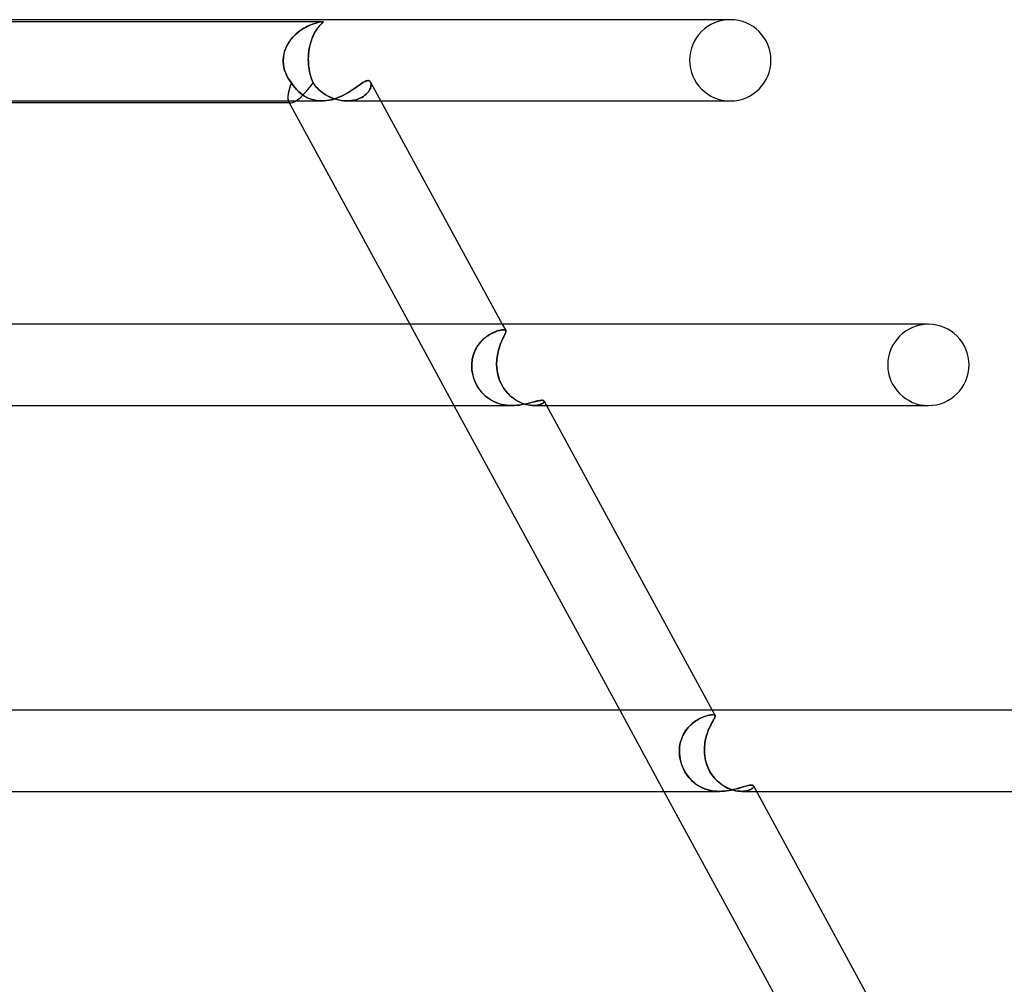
# Model space of a CAD drawing. Header units: millimetres. Extents: x -630 to 630, y -2 to 380.
# Tile 96 of 108: x 363 to 411, y 332 to 380. Entities that reach past the tile are written whole.
import ezdxf

# ---------------------------------------------------------------- set-up
doc = ezdxf.new("R2010")
doc.units = ezdxf.units.MM
doc.layers.add('HIDDEN', color=7, linetype='Continuous')
doc.layers.add('THICK', color=7, linetype='Continuous')

msp = doc.modelspace()

# ---------------------------------------------------------------- linework, layer by layer
at = {"layer": 'HIDDEN'}
for p, q in [((398, 380), (397.88, 380)), ((377.927, 379.9), (342.974, 379.9)), ((376.871, 379.487), (376.798, 379.435)), ((376.811, 379.445), (376.933, 379.528)), ((376.944, 379.535), (376.871, 379.487)), ((376.933, 379.528), (377.057, 379.603)), ((377.018, 379.58), (376.944, 379.535)), ((377.09, 379.621), (377.018, 379.58)), ((377.057, 379.603), (377.183, 379.669)), ((377.162, 379.658), (377.09, 379.621)), ((377.232, 379.692), (377.162, 379.658)), ((377.183, 379.669), (377.31, 379.727)), ((377.3, 379.723), (377.232, 379.692)), ((377.367, 379.751), (377.3, 379.723)), ((377.31, 379.727), (377.434, 379.777)), ((377.43, 379.776), (377.367, 379.751)), ((377.491, 379.798), (377.43, 379.776)), ((377.434, 379.777), (377.551, 379.818)), ((377.551, 379.817), (377.491, 379.798)), ((377.551, 379.818), (377.657, 379.849)), ((377.61, 379.836), (377.551, 379.817)), ((377.623, 379.487), (377.59, 379.435)), ((377.596, 379.445), (377.651, 379.528)), ((377.667, 379.852), (377.61, 379.836)), ((377.656, 379.535), (377.623, 379.487)), ((377.651, 379.528), (377.706, 379.603)), ((377.688, 379.58), (377.656, 379.535)), ((377.657, 379.849), (377.746, 379.872)), ((377.722, 379.866), (377.667, 379.852)), ((377.72, 379.621), (377.688, 379.58)), ((377.706, 379.603), (377.76, 379.669)), ((377.751, 379.658), (377.72, 379.621)), ((377.773, 379.878), (377.722, 379.866)), ((377.746, 379.872), (377.813, 379.886)), ((377.78, 379.692), (377.751, 379.658)), ((377.76, 379.669), (377.812, 379.727)), ((377.821, 379.887), (377.773, 379.878)), ((377.808, 379.723), (377.78, 379.692)), ((377.835, 379.751), (377.808, 379.723)), ((377.812, 379.727), (377.861, 379.777)), ((377.813, 379.886), (377.861, 379.894)), ((377.863, 379.894), (377.821, 379.887)), ((377.859, 379.776), (377.835, 379.751)), ((377.882, 379.798), (377.859, 379.776)), ((377.861, 379.894), (377.898, 379.898)), ((377.861, 379.777), (377.902, 379.818)), ((377.899, 379.899), (377.863, 379.894)), ((377.902, 379.817), (377.882, 379.798)), ((377.898, 379.898), (377.926, 379.9)), ((377.927, 379.9), (377.899, 379.899)), ((377.902, 379.818), (377.934, 379.849)), ((377.921, 379.836), (377.902, 379.817)), ((377.937, 379.852), (377.921, 379.836)), ((377.926, 379.9), (377.946, 379.899)), ((377.946, 379.898), (377.927, 379.9)), ((377.934, 379.849), (377.954, 379.872)), ((377.949, 379.866), (377.937, 379.852)), ((377.946, 379.899), (377.957, 379.894)), ((377.957, 379.894), (377.946, 379.898)), ((377.957, 379.878), (377.949, 379.866)), ((377.954, 379.872), (377.96, 379.886)), ((377.96, 379.886), (377.957, 379.894)), ((377.957, 379.894), (377.96, 379.887)), ((377.96, 379.887), (377.957, 379.878)), ((376.284, 378.901), (376.374, 379.027)), ((376.342, 378.984), (376.288, 378.907)), ((376.399, 379.058), (376.342, 378.984)), ((376.374, 379.027), (376.474, 379.144)), ((376.46, 379.129), (376.399, 379.058)), ((376.523, 379.196), (376.46, 379.129)), ((376.474, 379.144), (376.58, 379.253)), ((376.588, 379.261), (376.523, 379.196)), ((376.58, 379.253), (376.693, 379.353)), ((376.656, 379.322), (376.588, 379.261)), ((376.726, 379.38), (376.656, 379.322)), ((376.693, 379.353), (376.811, 379.445)), ((376.798, 379.435), (376.726, 379.38)), ((377.354, 378.901), (377.396, 379.027)), ((377.381, 378.984), (377.356, 378.907)), ((377.407, 379.058), (377.381, 378.984)), ((377.396, 379.027), (377.441, 379.144)), ((377.435, 379.129), (377.407, 379.058)), ((377.464, 379.196), (377.435, 379.129)), ((377.441, 379.144), (377.491, 379.253)), ((377.494, 379.261), (377.464, 379.196)), ((377.491, 379.253), (377.542, 379.353)), ((377.526, 379.322), (377.494, 379.261)), ((377.557, 379.38), (377.526, 379.322)), ((377.542, 379.353), (377.596, 379.445)), ((377.59, 379.435), (377.557, 379.38)), ((376.077, 378.476), (376.133, 378.625)), ((376.111, 378.57), (376.078, 378.48)), ((376.148, 378.659), (376.111, 378.57)), ((376.133, 378.625), (376.203, 378.767)), ((376.191, 378.744), (376.148, 378.659)), ((376.237, 378.827), (376.191, 378.744)), ((376.203, 378.767), (376.284, 378.901)), ((376.288, 378.907), (376.237, 378.827)), ((377.26, 378.476), (377.285, 378.625)), ((377.275, 378.57), (377.261, 378.48)), ((377.292, 378.659), (377.275, 378.57)), ((377.285, 378.625), (377.317, 378.767)), ((377.311, 378.744), (377.292, 378.659)), ((377.332, 378.827), (377.311, 378.744)), ((377.317, 378.767), (377.354, 378.901)), ((377.356, 378.907), (377.332, 378.827)), ((375.996, 378), (376.007, 378.162)), ((376.001, 378.098), (375.996, 378)), ((376.011, 378.195), (376.001, 378.098)), ((376.007, 378.162), (376.034, 378.32)), ((376.028, 378.292), (376.011, 378.195)), ((376.05, 378.387), (376.028, 378.292)), ((376.034, 378.32), (376.077, 378.476)), ((376.078, 378.48), (376.05, 378.387)), ((377.234, 378.195), (377.231, 378.098)), ((377.231, 378), (377.233, 378.162)), ((377.231, 378.098), (377.231, 378)), ((377.233, 378.162), (377.243, 378.32)), ((377.24, 378.292), (377.234, 378.195)), ((377.249, 378.387), (377.24, 378.292)), ((377.243, 378.32), (377.26, 378.476)), ((377.261, 378.48), (377.249, 378.387)), ((375.996, 377.983), (375.996, 378)), ((375.996, 378), (375.996, 377.983)), ((375.996, 377.967), (375.996, 377.983)), ((375.996, 377.983), (375.996, 377.967)), ((375.996, 377.95), (375.996, 377.967)), ((375.996, 377.967), (375.996, 377.95)), ((375.997, 377.933), (375.996, 377.95)), ((375.996, 377.95), (375.997, 377.933)), ((375.997, 377.917), (375.997, 377.933)), ((375.997, 377.933), (375.997, 377.917)), ((375.998, 377.9), (375.997, 377.917)), ((375.997, 377.917), (375.998, 377.9)), ((376.007, 377.789), (375.998, 377.9)), ((375.998, 377.9), (376.004, 377.821)), ((376.004, 377.821), (376.013, 377.742)), ((376.024, 377.679), (376.007, 377.789)), ((376.013, 377.742), (376.027, 377.663)), ((376.048, 377.571), (376.024, 377.679)), ((376.027, 377.663), (376.045, 377.586)), ((376.045, 377.586), (376.066, 377.51)), ((376.08, 377.465), (376.048, 377.571)), ((377.231, 378), (377.231, 377.983)), ((377.231, 377.983), (377.231, 378)), ((377.231, 377.983), (377.232, 377.967)), ((377.232, 377.967), (377.231, 377.983)), ((377.232, 377.967), (377.232, 377.95)), ((377.232, 377.95), (377.232, 377.967)), ((377.232, 377.95), (377.233, 377.933)), ((377.233, 377.933), (377.232, 377.95)), ((377.233, 377.933), (377.233, 377.917)), ((377.233, 377.917), (377.233, 377.933)), ((377.233, 377.917), (377.234, 377.9)), ((377.234, 377.9), (377.233, 377.917)), ((377.234, 377.9), (377.239, 377.821)), ((377.241, 377.789), (377.234, 377.9)), ((377.239, 377.821), (377.246, 377.742)), ((377.253, 377.679), (377.241, 377.789)), ((377.246, 377.742), (377.254, 377.663)), ((377.268, 377.571), (377.253, 377.679)), ((377.254, 377.663), (377.265, 377.586)), ((377.265, 377.586), (377.278, 377.51)), ((377.286, 377.465), (377.268, 377.571)), ((376.066, 377.51), (376.09, 377.435)), ((376.118, 377.362), (376.08, 377.465)), ((376.09, 377.435), (376.118, 377.361)), ((376.163, 377.261), (376.118, 377.362)), ((376.118, 377.361), (376.15, 377.289)), ((376.15, 377.289), (376.184, 377.219)), ((376.214, 377.163), (376.163, 377.261)), ((376.184, 377.219), (376.222, 377.15)), ((376.27, 377.07), (376.214, 377.163)), ((376.222, 377.15), (376.262, 377.083)), ((376.262, 377.083), (376.305, 377.018)), ((376.332, 376.98), (376.27, 377.07)), ((377.278, 377.51), (377.292, 377.435)), ((377.309, 377.362), (377.286, 377.465)), ((377.292, 377.435), (377.309, 377.361)), ((377.334, 377.261), (377.309, 377.362)), ((377.309, 377.361), (377.327, 377.289)), ((377.327, 377.289), (377.346, 377.219)), ((377.363, 377.163), (377.334, 377.261)), ((377.346, 377.219), (377.368, 377.15)), ((377.395, 377.07), (377.363, 377.163)), ((377.368, 377.15), (377.39, 377.083)), ((377.39, 377.083), (377.414, 377.018)), ((377.429, 376.98), (377.395, 377.07)), ((376.305, 377.018), (376.35, 376.955)), ((376.398, 376.894), (376.332, 376.98)), ((376.35, 376.955), (376.398, 376.894)), ((376.475, 376.777), (376.398, 376.894)), ((376.398, 376.894), (376.482, 376.767)), ((376.559, 376.665), (376.475, 376.777)), ((376.482, 376.767), (376.569, 376.653)), ((376.648, 376.562), (376.559, 376.665)), ((376.569, 376.653), (376.659, 376.55)), ((376.741, 376.467), (376.648, 376.562)), ((377.414, 377.018), (377.44, 376.955)), ((377.466, 376.894), (377.429, 376.98)), ((377.44, 376.955), (377.466, 376.894)), ((377.548, 376.777), (377.466, 376.894)), ((377.466, 376.894), (377.556, 376.767)), ((377.641, 376.666), (377.548, 376.777)), ((377.556, 376.767), (377.653, 376.653)), ((377.74, 376.563), (377.641, 376.666)), ((377.653, 376.653), (377.754, 376.55)), ((377.847, 376.469), (377.74, 376.563)), ((379.375, 376.528), (379.465, 376.589)), ((379.465, 376.589), (379.551, 376.649)), ((379.551, 376.649), (379.632, 376.707)), ((379.632, 376.707), (379.708, 376.761)), ((379.708, 376.761), (379.78, 376.812)), ((379.78, 376.812), (379.848, 376.859)), ((379.848, 376.859), (379.912, 376.9)), ((379.912, 376.9), (379.972, 376.935)), ((379.972, 376.935), (380.027, 376.963)), ((380.027, 376.963), (380.078, 376.983)), ((380.078, 376.983), (380.125, 376.996)), ((380.125, 376.996), (380.168, 377)), ((380.168, 377), (380.196, 376.998)), ((380.196, 376.998), (380.221, 376.991)), ((380.221, 376.991), (380.244, 376.98)), ((380.261, 376.575), (380.228, 376.514)), ((380.228, 376.514), (380.261, 376.574)), ((380.244, 376.98), (380.264, 376.965)), ((380.286, 376.634), (380.261, 376.575)), ((380.261, 376.574), (380.286, 376.634)), ((380.264, 376.965), (380.281, 376.946)), ((380.281, 376.946), (380.295, 376.923)), ((380.304, 376.691), (380.286, 376.634)), ((380.286, 376.634), (380.304, 376.691)), ((380.295, 376.923), (380.309, 376.886)), ((380.309, 376.886), (380.295, 376.923)), ((380.316, 376.746), (380.304, 376.691)), ((380.304, 376.691), (380.315, 376.746)), ((380.309, 376.886), (380.318, 376.844)), ((380.318, 376.844), (380.309, 376.886)), ((380.315, 376.746), (380.32, 376.797)), ((380.32, 376.797), (380.316, 376.746)), ((380.318, 376.844), (380.32, 376.797)), ((380.32, 376.797), (380.318, 376.844)), ((376.659, 376.55), (376.75, 376.459)), ((376.838, 376.381), (376.741, 376.467)), ((376.75, 376.459), (376.845, 376.376)), ((376.939, 376.304), (376.838, 376.381)), ((376.845, 376.376), (376.944, 376.3)), ((377.043, 376.235), (376.939, 376.304)), ((376.944, 376.3), (377.047, 376.233)), ((377.151, 376.175), (377.043, 376.235)), ((377.047, 376.233), (377.155, 376.173)), ((377.263, 376.124), (377.151, 376.175)), ((377.155, 376.173), (377.266, 376.122)), ((377.379, 376.081), (377.263, 376.124)), ((377.266, 376.122), (377.382, 376.08)), ((377.498, 376.047), (377.379, 376.081)), ((377.382, 376.08), (377.501, 376.046)), ((377.754, 376.55), (377.859, 376.459)), ((377.959, 376.383), (377.847, 376.469)), ((377.859, 376.459), (377.969, 376.376)), ((378.075, 376.306), (377.959, 376.383)), ((377.969, 376.376), (378.085, 376.3)), ((378.195, 376.237), (378.075, 376.306)), ((378.085, 376.3), (378.205, 376.233)), ((378.319, 376.178), (378.195, 376.237)), ((378.205, 376.233), (378.329, 376.173)), ((378.446, 376.126), (378.319, 376.178)), ((378.329, 376.173), (378.456, 376.122)), ((378.374, 376.06), (378.498, 376.094)), ((378.576, 376.083), (378.446, 376.126)), ((378.456, 376.122), (378.586, 376.08)), ((378.498, 376.094), (378.621, 376.134)), ((378.707, 376.049), (378.576, 376.083)), ((378.586, 376.08), (378.718, 376.046)), ((378.621, 376.134), (378.74, 376.18)), ((378.74, 376.18), (378.856, 376.231)), ((378.856, 376.231), (378.968, 376.286)), ((378.968, 376.286), (379.077, 376.344)), ((379.077, 376.344), (379.181, 376.405)), ((379.181, 376.405), (379.281, 376.466)), ((379.281, 376.466), (379.375, 376.528)), ((379.572, 376.057), (379.675, 376.09)), ((379.675, 376.09), (379.573, 376.058)), ((379.675, 376.09), (379.772, 376.13)), ((379.771, 376.129), (379.675, 376.09)), ((379.861, 376.174), (379.771, 376.129)), ((379.772, 376.13), (379.861, 376.174)), ((379.943, 376.224), (379.861, 376.174)), ((379.861, 376.174), (379.942, 376.224)), ((379.942, 376.224), (380.015, 376.277)), ((380.016, 376.278), (379.943, 376.224)), ((380.015, 376.277), (380.081, 376.334)), ((380.081, 376.334), (380.016, 376.278)), ((380.138, 376.393), (380.081, 376.334)), ((380.081, 376.334), (380.138, 376.393)), ((380.187, 376.453), (380.138, 376.393)), ((380.138, 376.393), (380.187, 376.453)), ((380.228, 376.514), (380.187, 376.453)), ((380.187, 376.453), (380.228, 376.514)), ((377.622, 376.022), (377.498, 376.047)), ((377.501, 376.046), (377.623, 376.022)), ((377.749, 376.006), (377.622, 376.022)), ((377.623, 376.022), (377.749, 376.006)), ((377.878, 376), (377.749, 376.006)), ((377.749, 376.006), (377.878, 376)), ((377.878, 376), (378.002, 376.003)), ((378.002, 376.003), (378.126, 376.014)), ((378.126, 376.014), (378.25, 376.033)), ((378.25, 376.033), (378.374, 376.06)), ((378.84, 376.023), (378.707, 376.049)), ((378.718, 376.046), (378.85, 376.022)), ((378.973, 376.007), (378.84, 376.023)), ((378.85, 376.022), (378.982, 376.006)), ((379.104, 376), (378.973, 376.007)), ((378.982, 376.006), (379.114, 376)), ((379.234, 376.003), (379.114, 376)), ((379.114, 376), (379.234, 376.003)), ((379.134, 376), (380.797, 376)), ((379.351, 376.013), (379.234, 376.003)), ((379.234, 376.003), (379.351, 376.013)), ((379.464, 376.032), (379.351, 376.013)), ((379.351, 376.013), (379.464, 376.032)), ((379.573, 376.058), (379.464, 376.032)), ((379.464, 376.032), (379.572, 376.057)), ((397.703, 376), (398, 376)), ((382.226, 365), (384.401, 361)), ((386.779, 365), (386.947, 364.692)), ((407.75, 365), (407.627, 365)), ((386.004, 364.395), (386.069, 364.44)), ((386.126, 364.477), (386.062, 364.435)), ((386.069, 364.44), (386.133, 364.481)), ((386.191, 364.515), (386.126, 364.477)), ((386.133, 364.481), (386.197, 364.519)), ((386.254, 364.549), (386.191, 364.515)), ((386.197, 364.519), (386.26, 364.552)), ((386.316, 364.58), (386.254, 364.549)), ((386.26, 364.552), (386.322, 364.583)), ((386.377, 364.608), (386.316, 364.58)), ((386.322, 364.583), (386.382, 364.61)), ((386.436, 364.632), (386.377, 364.608)), ((386.382, 364.61), (386.441, 364.634)), ((386.492, 364.654), (386.436, 364.632)), ((386.441, 364.634), (386.497, 364.656)), ((386.546, 364.673), (386.492, 364.654)), ((386.497, 364.656), (386.55, 364.674)), ((386.598, 364.688), (386.546, 364.673)), ((386.55, 364.674), (386.601, 364.689)), ((386.647, 364.702), (386.598, 364.688)), ((386.601, 364.689), (386.649, 364.702)), ((386.692, 364.712), (386.647, 364.702)), ((386.649, 364.702), (386.694, 364.713)), ((386.734, 364.72), (386.692, 364.712)), ((386.694, 364.713), (386.736, 364.721)), ((386.773, 364.726), (386.734, 364.72)), ((386.736, 364.721), (386.774, 364.726)), ((386.808, 364.73), (386.773, 364.726)), ((386.774, 364.726), (386.809, 364.73)), ((386.84, 364.731), (386.808, 364.73)), ((386.809, 364.73), (386.84, 364.731)), ((386.866, 364.73), (386.84, 364.731)), ((386.84, 364.731), (386.866, 364.73)), ((386.854, 364.401), (386.876, 364.446)), ((386.877, 364.447), (386.855, 364.402)), ((386.889, 364.727), (386.866, 364.73)), ((386.866, 364.73), (386.889, 364.727)), ((386.876, 364.446), (386.896, 364.487)), ((386.897, 364.489), (386.877, 364.447)), ((386.908, 364.722), (386.889, 364.727)), ((386.889, 364.727), (386.908, 364.722)), ((386.896, 364.487), (386.913, 364.524)), ((386.914, 364.526), (386.897, 364.489)), ((386.924, 364.715), (386.908, 364.722)), ((386.908, 364.722), (386.924, 364.715)), ((386.913, 364.524), (386.927, 364.558)), ((386.928, 364.56), (386.914, 364.526)), ((386.936, 364.706), (386.924, 364.715)), ((386.924, 364.715), (386.936, 364.706)), ((386.927, 364.558), (386.939, 364.588)), ((386.94, 364.59), (386.928, 364.56)), ((386.945, 364.694), (386.936, 364.706)), ((386.936, 364.706), (386.945, 364.694)), ((386.939, 364.588), (386.947, 364.615)), ((386.948, 364.617), (386.94, 364.59)), ((386.945, 364.694), (386.952, 364.679)), ((386.952, 364.677), (386.947, 364.692)), ((386.947, 364.615), (386.953, 364.639)), ((386.953, 364.641), (386.948, 364.617)), ((386.952, 364.679), (386.954, 364.662)), ((386.954, 364.659), (386.952, 364.677)), ((386.954, 364.662), (386.953, 364.641)), ((386.953, 364.639), (386.954, 364.659)), ((385.579, 363.96), (385.53, 363.884)), ((385.535, 363.892), (385.585, 363.969)), ((385.632, 364.032), (385.579, 363.96)), ((385.585, 363.969), (385.638, 364.041)), ((385.687, 364.102), (385.632, 364.032)), ((385.638, 364.041), (385.694, 364.109)), ((385.746, 364.167), (385.687, 364.102)), ((385.694, 364.109), (385.753, 364.174)), ((385.807, 364.229), (385.746, 364.167)), ((385.753, 364.174), (385.813, 364.235)), ((385.869, 364.286), (385.807, 364.229)), ((385.813, 364.235), (385.876, 364.292)), ((385.933, 364.34), (385.869, 364.286)), ((385.876, 364.292), (385.94, 364.346)), ((385.997, 364.389), (385.933, 364.34)), ((385.94, 364.346), (386.004, 364.395)), ((386.062, 364.435), (385.997, 364.389)), ((386.667, 363.972), (386.641, 363.896)), ((386.642, 363.898), (386.668, 363.975)), ((386.695, 364.045), (386.667, 363.972)), ((386.668, 363.975), (386.696, 364.047)), ((386.723, 364.115), (386.695, 364.045)), ((386.696, 364.047), (386.723, 364.116)), ((386.723, 364.116), (386.751, 364.181)), ((386.751, 364.181), (386.723, 364.115)), ((386.751, 364.181), (386.778, 364.242)), ((386.779, 364.242), (386.751, 364.181)), ((386.778, 364.242), (386.805, 364.299)), ((386.805, 364.3), (386.779, 364.242)), ((386.831, 364.353), (386.805, 364.3)), ((386.805, 364.299), (386.831, 364.352)), ((386.855, 364.402), (386.831, 364.353)), ((386.831, 364.352), (386.854, 364.401)), ((385.322, 363.379), (385.346, 363.47)), ((385.372, 363.551), (385.344, 363.462)), ((385.346, 363.47), (385.375, 363.559)), ((385.405, 363.638), (385.372, 363.551)), ((385.375, 363.559), (385.408, 363.646)), ((385.443, 363.723), (385.405, 363.638)), ((385.408, 363.646), (385.446, 363.73)), ((385.484, 363.805), (385.443, 363.723)), ((385.446, 363.73), (385.488, 363.812)), ((385.53, 363.884), (385.484, 363.805)), ((385.488, 363.812), (385.535, 363.892)), ((386.534, 363.469), (386.52, 363.378)), ((386.521, 363.382), (386.535, 363.473)), ((386.551, 363.559), (386.534, 363.469)), ((386.535, 363.473), (386.551, 363.563)), ((386.551, 363.563), (386.571, 363.65)), ((386.57, 363.647), (386.551, 363.559)), ((386.592, 363.733), (386.57, 363.647)), ((386.571, 363.65), (386.592, 363.735)), ((386.592, 363.735), (386.616, 363.818)), ((386.616, 363.816), (386.592, 363.733)), ((386.616, 363.818), (386.642, 363.898)), ((386.641, 363.896), (386.616, 363.816)), ((385.274, 363), (385.279, 363.097)), ((385.279, 363.095), (385.274, 363)), ((385.276, 362.867), (385.274, 363)), ((385.274, 363), (385.276, 362.873)), ((385.279, 363.097), (385.288, 363.192)), ((385.288, 363.188), (385.279, 363.095)), ((385.288, 363.192), (385.303, 363.286)), ((385.302, 363.281), (385.288, 363.188)), ((385.321, 363.372), (385.302, 363.281)), ((385.303, 363.286), (385.322, 363.379)), ((385.344, 363.462), (385.321, 363.372)), ((386.499, 363.097), (386.503, 363.194)), ((386.503, 363.191), (386.499, 363.096)), ((386.499, 363), (386.499, 363.097)), ((386.499, 363.096), (386.499, 363)), ((386.505, 362.867), (386.499, 363)), ((386.499, 363), (386.505, 362.873)), ((386.503, 363.194), (386.51, 363.288)), ((386.51, 363.285), (386.503, 363.191)), ((386.51, 363.288), (386.521, 363.382)), ((386.52, 363.378), (386.51, 363.285)), ((385.276, 362.873), (385.286, 362.746)), ((385.287, 362.733), (385.276, 362.867)), ((385.286, 362.746), (385.305, 362.617)), ((385.308, 362.598), (385.287, 362.733)), ((385.305, 362.617), (385.332, 362.489)), ((385.338, 362.464), (385.308, 362.598)), ((386.505, 362.873), (386.518, 362.746)), ((386.52, 362.733), (386.505, 362.867)), ((386.518, 362.746), (386.539, 362.617)), ((386.543, 362.598), (386.52, 362.733)), ((386.539, 362.617), (386.567, 362.489)), ((386.574, 362.464), (386.543, 362.598)), ((385.332, 362.489), (385.368, 362.362)), ((385.378, 362.332), (385.338, 362.464)), ((385.368, 362.362), (385.412, 362.237)), ((385.426, 362.204), (385.378, 362.332)), ((385.412, 362.237), (385.464, 362.116)), ((385.482, 362.079), (385.426, 362.204)), ((385.464, 362.116), (385.524, 361.999)), ((385.547, 361.959), (385.482, 362.079)), ((386.567, 362.489), (386.604, 362.362)), ((386.614, 362.332), (386.574, 362.464)), ((386.604, 362.362), (386.648, 362.237)), ((386.662, 362.204), (386.614, 362.332)), ((386.648, 362.237), (386.7, 362.116)), ((386.718, 362.079), (386.662, 362.204)), ((386.7, 362.116), (386.76, 361.999)), ((386.783, 361.959), (386.718, 362.079)), ((385.524, 361.999), (385.59, 361.887)), ((385.619, 361.843), (385.547, 361.959)), ((385.59, 361.887), (385.664, 361.779)), ((385.699, 361.734), (385.619, 361.843)), ((385.664, 361.779), (385.745, 361.676)), ((385.784, 361.632), (385.699, 361.734)), ((385.745, 361.676), (385.83, 361.581)), ((385.874, 361.537), (385.784, 361.632)), ((385.83, 361.581), (385.921, 361.493)), ((385.969, 361.451), (385.874, 361.537)), ((386.76, 361.999), (386.827, 361.887)), ((386.855, 361.843), (386.783, 361.959)), ((386.827, 361.887), (386.9, 361.779)), ((386.934, 361.734), (386.855, 361.843)), ((386.9, 361.779), (386.98, 361.676)), ((387.019, 361.632), (386.934, 361.734)), ((386.98, 361.676), (387.066, 361.581)), ((387.109, 361.537), (387.019, 361.632)), ((387.066, 361.581), (387.155, 361.493)), ((387.202, 361.451), (387.109, 361.537)), ((385.921, 361.493), (386.016, 361.413)), ((386.069, 361.372), (385.969, 361.451)), ((386.016, 361.413), (386.114, 361.339)), ((386.173, 361.301), (386.069, 361.372)), ((386.114, 361.339), (386.217, 361.273)), ((386.28, 361.237), (386.173, 361.301)), ((386.217, 361.273), (386.323, 361.215)), ((386.393, 361.18), (386.28, 361.237)), ((386.323, 361.215), (386.432, 361.163)), ((386.509, 361.132), (386.393, 361.18)), ((386.432, 361.163), (386.544, 361.119)), ((386.629, 361.09), (386.509, 361.132)), ((386.544, 361.119), (386.658, 361.082)), ((386.752, 361.057), (386.629, 361.09)), ((386.658, 361.082), (386.776, 361.051)), ((386.877, 361.032), (386.752, 361.057)), ((386.776, 361.051), (386.896, 361.028)), ((387.155, 361.493), (387.248, 361.413)), ((387.299, 361.372), (387.202, 361.451)), ((387.248, 361.413), (387.343, 361.339)), ((387.399, 361.301), (387.299, 361.372)), ((387.343, 361.339), (387.441, 361.273)), ((387.501, 361.237), (387.399, 361.301)), ((387.441, 361.273), (387.541, 361.215)), ((387.606, 361.18), (387.501, 361.237)), ((387.541, 361.215), (387.642, 361.163)), ((387.712, 361.132), (387.606, 361.18)), ((387.628, 361.026), (387.744, 361.044)), ((387.642, 361.163), (387.743, 361.119)), ((387.818, 361.09), (387.712, 361.132)), ((387.743, 361.119), (387.844, 361.082)), ((387.744, 361.044), (387.856, 361.064)), ((387.925, 361.057), (387.818, 361.09)), ((387.844, 361.082), (387.945, 361.051)), ((387.856, 361.064), (387.963, 361.087)), ((388.029, 361.032), (387.925, 361.057)), ((387.945, 361.051), (388.045, 361.028)), ((387.963, 361.087), (388.066, 361.111)), ((388.066, 361.111), (388.163, 361.136)), ((388.163, 361.136), (388.255, 361.16)), ((388.255, 361.16), (388.342, 361.183)), ((388.342, 361.183), (388.423, 361.204)), ((388.423, 361.204), (388.498, 361.223)), ((388.498, 361.223), (388.566, 361.238)), ((388.563, 361.026), (388.628, 361.044)), ((388.566, 361.238), (388.628, 361.249)), ((388.651, 361.052), (388.583, 361.031)), ((388.628, 361.249), (388.682, 361.256)), ((388.628, 361.044), (388.684, 361.064)), ((388.709, 361.076), (388.651, 361.052)), ((388.682, 361.256), (388.728, 361.258)), ((388.684, 361.064), (388.731, 361.087)), ((388.756, 361.102), (388.709, 361.076)), ((388.728, 361.258), (388.755, 361.257)), ((388.731, 361.087), (388.77, 361.112)), ((388.755, 361.257), (388.778, 361.254)), ((388.792, 361.129), (388.756, 361.102)), ((388.77, 361.112), (388.8, 361.136)), ((388.778, 361.254), (388.797, 361.249)), ((388.818, 361.156), (388.792, 361.129)), ((388.797, 361.249), (388.813, 361.242)), ((388.8, 361.136), (388.822, 361.16)), ((388.813, 361.242), (388.825, 361.234)), ((388.833, 361.181), (388.818, 361.156)), ((388.822, 361.16), (388.834, 361.183)), ((388.825, 361.234), (388.833, 361.223)), ((388.833, 361.223), (388.838, 361.204)), ((388.838, 361.204), (388.833, 361.223)), ((388.838, 361.204), (388.833, 361.181)), ((388.834, 361.183), (388.838, 361.204)), ((387.002, 361.014), (386.877, 361.032)), ((386.896, 361.028), (387.017, 361.012)), ((387.129, 361.003), (387.002, 361.014)), ((387.017, 361.012), (387.137, 361.003)), ((387.256, 361), (387.129, 361.003)), ((387.137, 361.003), (387.257, 361)), ((387.257, 361), (387.382, 361.003)), ((387.382, 361.003), (387.507, 361.012)), ((387.507, 361.012), (387.628, 361.026)), ((388.13, 361.014), (388.029, 361.032)), ((388.045, 361.028), (388.142, 361.012)), ((388.228, 361.003), (388.13, 361.014)), ((388.142, 361.012), (388.234, 361.003)), ((388.321, 361), (388.228, 361.003)), ((388.234, 361.003), (388.322, 361)), ((388.418, 361.004), (388.321, 361)), ((388.322, 361), (388.409, 361.003)), ((388.322, 361), (388.954, 361)), ((388.409, 361.003), (388.49, 361.012)), ((388.505, 361.014), (388.418, 361.004)), ((388.49, 361.012), (388.563, 361.026)), ((388.583, 361.031), (388.505, 361.014)), ((407.444, 361), (407.75, 361)), ((392.559, 346), (394.734, 342)), ((396.372, 345.513), (396.44, 345.553)), ((396.467, 345.567), (396.399, 345.529)), ((396.44, 345.553), (396.507, 345.588)), ((396.534, 345.602), (396.467, 345.567)), ((396.507, 345.588), (396.574, 345.62)), ((396.6, 345.632), (396.534, 345.602)), ((396.574, 345.62), (396.639, 345.649)), ((396.664, 345.659), (396.6, 345.632)), ((396.639, 345.649), (396.703, 345.675)), ((396.726, 345.683), (396.664, 345.659)), ((396.703, 345.675), (396.765, 345.697)), ((396.785, 345.704), (396.726, 345.683)), ((396.765, 345.697), (396.825, 345.717)), ((396.842, 345.722), (396.785, 345.704)), ((396.825, 345.717), (396.882, 345.734)), ((396.896, 345.738), (396.842, 345.722)), ((396.882, 345.734), (396.936, 345.748)), ((396.947, 345.75), (396.896, 345.738)), ((396.936, 345.748), (396.986, 345.759)), ((396.994, 345.761), (396.947, 345.75)), ((396.986, 345.759), (397.032, 345.767)), ((397.038, 345.768), (396.994, 345.761)), ((397.032, 345.767), (397.075, 345.774)), ((397.078, 345.774), (397.038, 345.768)), ((397.075, 345.774), (397.113, 345.777)), ((397.115, 345.777), (397.078, 345.774)), ((397.112, 346), (397.252, 345.743)), ((397.113, 345.777), (397.147, 345.778)), ((397.147, 345.778), (397.115, 345.777)), ((397.172, 345.777), (397.147, 345.778)), ((397.147, 345.778), (397.172, 345.778)), ((397.172, 345.778), (397.194, 345.775)), ((397.194, 345.775), (397.172, 345.777)), ((397.197, 345.56), (397.176, 345.521)), ((397.182, 345.533), (397.203, 345.571)), ((397.212, 345.771), (397.194, 345.775)), ((397.194, 345.775), (397.212, 345.771)), ((397.215, 345.595), (397.197, 345.56)), ((397.203, 345.571), (397.221, 345.606)), ((397.228, 345.765), (397.212, 345.771)), ((397.212, 345.771), (397.228, 345.765)), ((397.23, 345.626), (397.215, 345.595)), ((397.221, 345.606), (397.235, 345.637)), ((397.24, 345.757), (397.228, 345.765)), ((397.228, 345.765), (397.24, 345.757)), ((397.243, 345.654), (397.23, 345.626)), ((397.235, 345.637), (397.247, 345.664)), ((397.249, 345.747), (397.24, 345.757)), ((397.24, 345.757), (397.249, 345.747)), ((397.251, 345.678), (397.243, 345.654)), ((397.247, 345.664), (397.254, 345.689)), ((397.249, 345.747), (397.255, 345.734)), ((397.257, 345.728), (397.251, 345.743)), ((397.256, 345.699), (397.251, 345.678)), ((397.254, 345.689), (397.258, 345.71)), ((397.255, 345.734), (397.258, 345.718)), ((397.258, 345.718), (397.256, 345.699)), ((397.258, 345.71), (397.257, 345.728)), ((395.802, 344.982), (395.856, 345.057)), ((395.871, 345.076), (395.815, 345.001)), ((395.856, 345.057), (395.914, 345.128)), ((395.931, 345.147), (395.871, 345.076)), ((395.914, 345.128), (395.975, 345.196)), ((395.993, 345.214), (395.931, 345.147)), ((395.975, 345.196), (396.038, 345.259)), ((396.058, 345.278), (395.993, 345.214)), ((396.038, 345.259), (396.103, 345.318)), ((396.125, 345.337), (396.058, 345.278)), ((396.103, 345.318), (396.169, 345.373)), ((396.193, 345.391), (396.125, 345.337)), ((396.169, 345.373), (396.236, 345.424)), ((396.261, 345.441), (396.193, 345.391)), ((396.236, 345.424), (396.304, 345.47)), ((396.33, 345.487), (396.261, 345.441)), ((396.304, 345.47), (396.372, 345.513)), ((396.399, 345.529), (396.33, 345.487)), ((396.946, 345.068), (396.915, 344.993)), ((396.919, 345.002), (396.95, 345.078)), ((396.977, 345.138), (396.946, 345.068)), ((396.95, 345.078), (396.982, 345.149)), ((397.008, 345.206), (396.977, 345.138)), ((396.982, 345.149), (397.014, 345.217)), ((397.039, 345.269), (397.008, 345.206)), ((397.014, 345.217), (397.045, 345.281)), ((397.07, 345.328), (397.039, 345.269)), ((397.045, 345.281), (397.076, 345.34)), ((397.099, 345.383), (397.07, 345.328)), ((397.076, 345.34), (397.105, 345.394)), ((397.126, 345.433), (397.099, 345.383)), ((397.105, 345.394), (397.133, 345.444)), ((397.152, 345.479), (397.126, 345.433)), ((397.133, 345.444), (397.158, 345.49)), ((397.176, 345.521), (397.152, 345.479)), ((397.158, 345.49), (397.182, 345.533)), ((395.595, 344.576), (395.566, 344.483)), ((395.591, 344.563), (395.624, 344.652)), ((395.63, 344.666), (395.595, 344.576)), ((395.624, 344.652), (395.663, 344.739)), ((395.67, 344.754), (395.63, 344.666)), ((395.663, 344.739), (395.705, 344.823)), ((395.714, 344.84), (395.67, 344.754)), ((395.705, 344.823), (395.752, 344.904)), ((395.763, 344.923), (395.714, 344.84)), ((395.752, 344.904), (395.802, 344.982)), ((395.815, 345.001), (395.763, 344.923)), ((396.768, 344.483), (396.787, 344.576)), ((396.786, 344.57), (396.768, 344.479)), ((396.807, 344.66), (396.786, 344.57)), ((396.787, 344.576), (396.809, 344.667)), ((396.831, 344.748), (396.807, 344.66)), ((396.809, 344.667), (396.834, 344.756)), ((396.858, 344.833), (396.831, 344.748)), ((396.834, 344.756), (396.86, 344.841)), ((396.886, 344.915), (396.858, 344.833)), ((396.86, 344.841), (396.889, 344.923)), ((396.915, 344.993), (396.886, 344.915)), ((396.889, 344.923), (396.919, 345.002)), ((395.499, 344.098), (395.495, 344)), ((395.495, 344), (395.498, 344.096)), ((395.498, 344.096), (395.507, 344.191)), ((395.508, 344.196), (395.499, 344.098)), ((395.507, 344.191), (395.521, 344.286)), ((395.522, 344.293), (395.508, 344.196)), ((395.521, 344.286), (395.539, 344.379)), ((395.541, 344.389), (395.522, 344.293)), ((395.539, 344.379), (395.563, 344.472)), ((395.566, 344.483), (395.541, 344.389)), ((395.563, 344.472), (395.591, 344.563)), ((396.726, 344), (396.727, 344.098)), ((396.727, 344.097), (396.726, 344)), ((396.727, 344.098), (396.732, 344.196)), ((396.732, 344.194), (396.727, 344.097)), ((396.732, 344.196), (396.74, 344.293)), ((396.74, 344.29), (396.732, 344.194)), ((396.74, 344.293), (396.753, 344.388)), ((396.752, 344.385), (396.74, 344.29)), ((396.768, 344.479), (396.752, 344.385)), ((396.753, 344.388), (396.768, 344.483)), ((395.497, 343.885), (395.495, 344)), ((395.495, 344), (395.498, 343.864)), ((395.506, 343.769), (395.497, 343.885)), ((395.498, 343.864), (395.51, 343.728)), ((395.521, 343.652), (395.506, 343.769)), ((395.51, 343.728), (395.532, 343.592)), ((395.544, 343.535), (395.521, 343.652)), ((396.731, 343.885), (396.726, 344)), ((396.726, 344), (396.732, 343.864)), ((396.741, 343.769), (396.731, 343.885)), ((396.732, 343.864), (396.746, 343.728)), ((396.758, 343.652), (396.741, 343.769)), ((396.746, 343.728), (396.768, 343.592)), ((396.781, 343.535), (396.758, 343.652)), ((395.532, 343.592), (395.564, 343.459)), ((395.575, 343.419), (395.544, 343.535)), ((395.564, 343.459), (395.603, 343.328)), ((395.612, 343.303), (395.575, 343.419)), ((395.603, 343.328), (395.652, 343.2)), ((395.657, 343.188), (395.612, 343.303)), ((395.652, 343.2), (395.708, 343.076)), ((395.708, 343.077), (395.657, 343.188)), ((396.768, 343.592), (396.799, 343.459)), ((396.81, 343.419), (396.781, 343.535)), ((396.799, 343.459), (396.839, 343.328)), ((396.847, 343.303), (396.81, 343.419)), ((396.839, 343.328), (396.887, 343.2)), ((396.892, 343.188), (396.847, 343.303)), ((396.887, 343.2), (396.943, 343.076)), ((396.943, 343.077), (396.892, 343.188)), ((395.765, 342.969), (395.708, 343.077)), ((395.708, 343.076), (395.773, 342.956)), ((395.829, 342.865), (395.765, 342.969)), ((395.773, 342.956), (395.845, 342.841)), ((395.898, 342.766), (395.829, 342.865)), ((395.845, 342.841), (395.924, 342.732)), ((395.974, 342.671), (395.898, 342.766)), ((395.924, 342.732), (396.008, 342.63)), ((396.054, 342.581), (395.974, 342.671)), ((396.008, 342.63), (396.098, 342.537)), ((397, 342.969), (396.943, 343.077)), ((396.943, 343.076), (397.008, 342.956)), ((397.064, 342.865), (397, 342.969)), ((397.008, 342.956), (397.08, 342.841)), ((397.134, 342.766), (397.064, 342.865)), ((397.08, 342.841), (397.159, 342.732)), ((397.209, 342.671), (397.134, 342.766)), ((397.159, 342.732), (397.244, 342.63)), ((397.29, 342.581), (397.209, 342.671)), ((397.244, 342.63), (397.334, 342.537)), ((396.14, 342.497), (396.054, 342.581)), ((396.098, 342.537), (396.192, 342.45)), ((396.231, 342.418), (396.14, 342.497)), ((396.192, 342.45), (396.291, 342.372)), ((396.326, 342.346), (396.231, 342.418)), ((396.291, 342.372), (396.393, 342.301)), ((396.426, 342.28), (396.326, 342.346)), ((396.393, 342.301), (396.5, 342.237)), ((396.53, 342.221), (396.426, 342.28)), ((396.5, 342.237), (396.61, 342.181)), ((396.638, 342.168), (396.53, 342.221)), ((396.61, 342.181), (396.724, 342.133)), ((396.749, 342.123), (396.638, 342.168)), ((397.376, 342.497), (397.29, 342.581)), ((397.334, 342.537), (397.428, 342.45)), ((397.466, 342.418), (397.376, 342.497)), ((397.428, 342.45), (397.526, 342.372)), ((397.56, 342.346), (397.466, 342.418)), ((397.526, 342.372), (397.626, 342.301)), ((397.657, 342.28), (397.56, 342.346)), ((397.626, 342.301), (397.729, 342.237)), ((397.757, 342.221), (397.657, 342.28)), ((397.729, 342.237), (397.833, 342.181)), ((397.86, 342.168), (397.757, 342.221)), ((397.833, 342.181), (397.94, 342.133)), ((397.963, 342.123), (397.86, 342.168)), ((398.281, 342.12), (398.382, 342.148)), ((398.382, 342.148), (398.478, 342.175)), ((398.478, 342.175), (398.569, 342.203)), ((398.569, 342.203), (398.654, 342.228)), ((398.654, 342.228), (398.734, 342.251)), ((398.734, 342.251), (398.808, 342.271)), ((398.808, 342.271), (398.875, 342.288)), ((398.875, 342.288), (398.935, 342.3)), ((398.935, 342.3), (398.988, 342.307)), ((398.988, 342.307), (399.033, 342.309)), ((399.033, 342.309), (399.06, 342.308)), ((399.087, 342.15), (399.051, 342.122)), ((399.06, 342.308), (399.083, 342.305)), ((399.07, 342.136), (399.104, 342.166)), ((399.083, 342.305), (399.103, 342.299)), ((399.115, 342.178), (399.087, 342.15)), ((399.103, 342.299), (399.119, 342.292)), ((399.104, 342.166), (399.128, 342.196)), ((399.133, 342.204), (399.115, 342.178)), ((399.119, 342.292), (399.131, 342.282)), ((399.128, 342.196), (399.142, 342.224)), ((399.131, 342.282), (399.14, 342.271)), ((399.143, 342.229), (399.133, 342.204)), ((399.146, 342.25), (399.139, 342.271)), ((399.14, 342.271), (399.146, 342.251)), ((399.142, 342.224), (399.146, 342.25)), ((399.146, 342.251), (399.143, 342.229)), ((396.724, 342.133), (396.841, 342.091)), ((396.863, 342.085), (396.749, 342.123)), ((396.841, 342.091), (396.962, 342.058)), ((396.98, 342.054), (396.863, 342.085)), ((396.962, 342.058), (397.086, 342.032)), ((397.099, 342.03), (396.98, 342.054)), ((397.086, 342.032), (397.211, 342.014)), ((397.22, 342.013), (397.099, 342.03)), ((397.211, 342.014), (397.336, 342.004)), ((397.341, 342.003), (397.22, 342.013)), ((397.336, 342.004), (397.461, 342)), ((397.462, 342), (397.341, 342.003)), ((397.461, 342), (397.587, 342.003)), ((397.587, 342.003), (397.712, 342.012)), ((397.712, 342.012), (397.833, 342.027)), ((397.833, 342.027), (397.951, 342.046)), ((397.94, 342.133), (398.047, 342.091)), ((397.951, 342.046), (398.065, 342.068)), ((398.067, 342.085), (397.963, 342.123)), ((398.047, 342.091), (398.154, 342.058)), ((398.065, 342.068), (398.175, 342.093)), ((398.17, 342.054), (398.067, 342.085)), ((398.154, 342.058), (398.261, 342.032)), ((398.272, 342.03), (398.17, 342.054)), ((398.175, 342.093), (398.281, 342.12)), ((398.261, 342.032), (398.365, 342.014)), ((398.372, 342.013), (398.272, 342.03)), ((398.365, 342.014), (398.465, 342.004)), ((398.469, 342.003), (398.372, 342.013)), ((398.465, 342.004), (398.561, 342)), ((398.561, 342), (398.469, 342.003)), ((398.561, 342), (398.66, 342.004)), ((398.654, 342.003), (398.561, 342)), ((398.563, 342), (399.287, 342)), ((398.74, 342.013), (398.654, 342.003)), ((398.66, 342.004), (398.752, 342.014)), ((398.82, 342.028), (398.74, 342.013)), ((398.752, 342.014), (398.834, 342.031)), ((398.89, 342.047), (398.82, 342.028)), ((398.834, 342.031), (398.908, 342.053)), ((398.953, 342.07), (398.89, 342.047)), ((398.908, 342.053), (398.971, 342.078)), ((399.006, 342.095), (398.953, 342.07)), ((398.971, 342.078), (399.026, 342.106)), ((399.051, 342.122), (399.006, 342.095)), ((399.026, 342.106), (399.07, 342.136))]:
    msp.add_line(p, q, dxfattribs=at)
for centre, start, end in [((398, 378), 90, 180), ((398, 378), 180, 270), ((407.75, 363), 90, 180), ((407.75, 363), 180, 270)]:
    msp.add_arc(centre, 2, start, end, dxfattribs=at)
for start_param, end_param in [(2.235362, 3.003805), (2.235362, 2.960778), (-3.004132, -1.960441), (-3.004132, -1.960441), (3.003805, 3.279053), (3.003805, 3.279053)]:
    msp.add_ellipse((377.487, 377.9), major_axis=(1.178, 1.981), ratio=0.232694, start_param=start_param, end_param=end_param, dxfattribs=at)
at = {"layer": 'THICK'}
for p, q in [((398, 380), (0, 380)), ((379.466, 376.59), (379.376, 376.528)), ((379.552, 376.65), (379.466, 376.59)), ((379.632, 376.707), (379.552, 376.65)), ((379.709, 376.762), (379.632, 376.707)), ((379.781, 376.813), (379.709, 376.762)), ((379.849, 376.859), (379.781, 376.813)), ((379.912, 376.9), (379.849, 376.859)), ((379.972, 376.935), (379.912, 376.9)), ((380.027, 376.963), (379.972, 376.935)), ((380.078, 376.983), (380.027, 376.963)), ((380.125, 376.996), (380.078, 376.983)), ((380.168, 377), (380.125, 376.996)), ((380.196, 376.998), (380.168, 377)), ((380.221, 376.991), (380.196, 376.998)), ((380.244, 376.98), (380.221, 376.991)), ((380.264, 376.965), (380.244, 376.98)), ((380.281, 376.946), (380.264, 376.965)), ((380.295, 376.923), (380.281, 376.946)), ((380.293, 376.927), (386.779, 365)), ((378.499, 376.094), (378.375, 376.06)), ((378.62, 376.134), (378.499, 376.094)), ((378.74, 376.18), (378.62, 376.134)), ((378.857, 376.232), (378.74, 376.18)), ((378.969, 376.287), (378.857, 376.232)), ((379.077, 376.345), (378.969, 376.287)), ((379.181, 376.405), (379.077, 376.345)), ((379.281, 376.466), (379.181, 376.405)), ((379.376, 376.528), (379.281, 376.466)), ((236.048, 376), (377.898, 376)), ((376.298, 375.9), (236.082, 375.9)), ((376.257, 375.975), (382.226, 365)), ((378.001, 376.003), (377.878, 376)), ((378.125, 376.014), (378.001, 376.003)), ((378.251, 376.033), (378.125, 376.014)), ((378.375, 376.06), (378.251, 376.033)), ((380.797, 376), (398, 376)), ((407.75, 365), (0, 365)), ((387.751, 361.045), (387.632, 361.026)), ((387.866, 361.066), (387.751, 361.045)), ((387.975, 361.09), (387.866, 361.066)), ((388.079, 361.115), (387.975, 361.09)), ((388.177, 361.139), (388.079, 361.115)), ((388.268, 361.164), (388.177, 361.139)), ((388.354, 361.187), (388.268, 361.164)), ((388.433, 361.207), (388.354, 361.187)), ((388.506, 361.225), (388.433, 361.207)), ((388.572, 361.239), (388.506, 361.225)), ((388.631, 361.25), (388.572, 361.239)), ((388.683, 361.256), (388.631, 361.25)), ((388.728, 361.258), (388.683, 361.256)), ((388.755, 361.257), (388.728, 361.258)), ((388.778, 361.254), (388.755, 361.257)), ((388.797, 361.249), (388.778, 361.254)), ((388.813, 361.242), (388.797, 361.249)), ((388.825, 361.233), (388.813, 361.242)), ((388.833, 361.223), (388.825, 361.233)), ((388.833, 361.223), (397.112, 346)), ((241.09, 361), (387.257, 361)), ((384.401, 361), (392.559, 346)), ((387.385, 361.003), (387.256, 361)), ((387.51, 361.012), (387.385, 361.003)), ((387.632, 361.026), (387.51, 361.012)), ((388.954, 361), (407.75, 361)), ((418.5, 346), (0, 346)), ((398.449, 342.167), (398.357, 342.141)), ((398.537, 342.193), (398.449, 342.167)), ((398.619, 342.218), (398.537, 342.193)), ((398.695, 342.24), (398.619, 342.218)), ((398.766, 342.26), (398.695, 342.24)), ((398.831, 342.277), (398.766, 342.26)), ((398.891, 342.291), (398.831, 342.277)), ((398.944, 342.301), (398.891, 342.291)), ((398.992, 342.307), (398.944, 342.301)), ((399.033, 342.309), (398.992, 342.307)), ((399.06, 342.308), (399.033, 342.309)), ((399.083, 342.305), (399.06, 342.308)), ((399.102, 342.3), (399.083, 342.305)), ((399.118, 342.292), (399.102, 342.3)), ((399.131, 342.283), (399.118, 342.292)), ((399.139, 342.271), (399.131, 342.283)), ((399.14, 342.271), (407.444, 327)), ((247.476, 342), (397.464, 342)), ((394.734, 342), (402.891, 327)), ((397.583, 342.003), (397.462, 342)), ((397.704, 342.012), (397.583, 342.003)), ((397.823, 342.025), (397.704, 342.012)), ((397.938, 342.043), (397.823, 342.025)), ((398.049, 342.065), (397.938, 342.043)), ((398.156, 342.088), (398.049, 342.065)), ((398.259, 342.114), (398.156, 342.088)), ((398.357, 342.141), (398.259, 342.114)), ((399.287, 342), (418.5, 342))]:
    msp.add_line(p, q, dxfattribs=at)
for centre, start, end in [((398, 378), 0, 90), ((398, 378), 270, 0), ((407.75, 363), 0, 90), ((407.75, 363), 270, 0)]:
    msp.add_arc(centre, 2, start, end, dxfattribs=at)
msp.add_ellipse((377.487, 377.9), major_axis=(1.178, 1.981), ratio=0.232694, start_param=2.960778, end_param=3.003805, dxfattribs=at)

doc.saveas('drawing.dxf')
